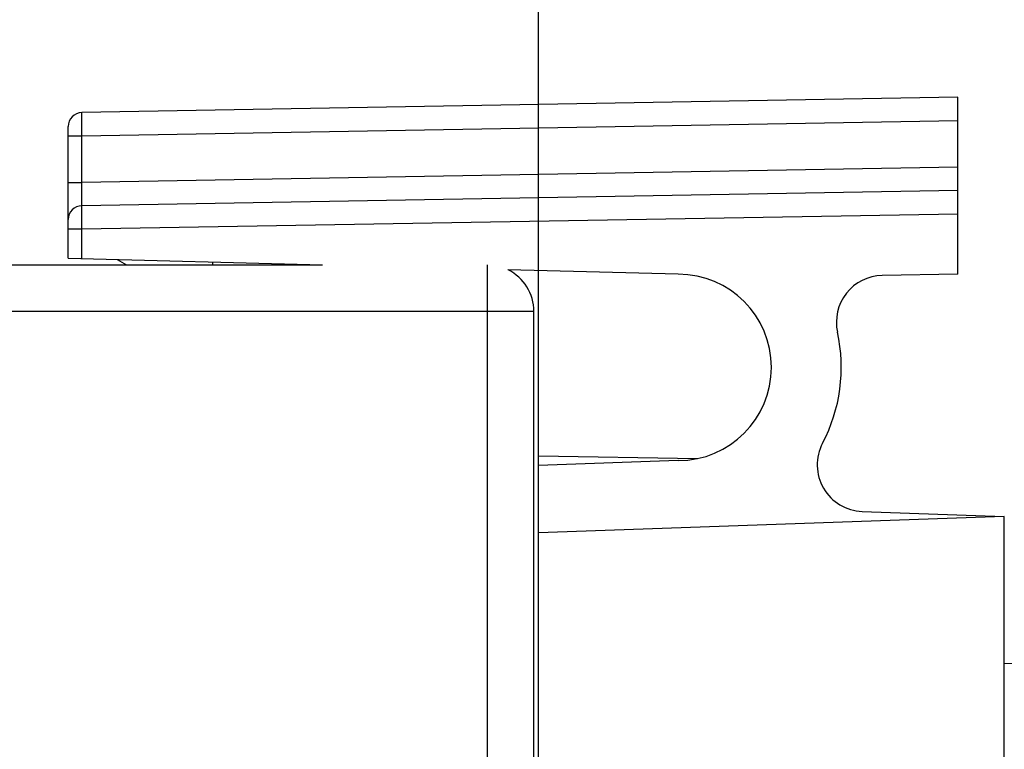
# Model space of a CAD drawing. Header units: millimetres. Extents: x 0 to 420, y 0 to 297.
# Tile 56 of 76: x 157 to 178, y 224 to 240. Entities that reach past the tile are written whole.
import ezdxf

# ---------------------------------------------------------------- set-up
doc = ezdxf.new("R2010")
doc.units = ezdxf.units.MM
doc.header["$LTSCALE"] = 23.1
doc.layers.get('0').update_dxf_attribs({"linetype": 'CONTINUOUS'})
doc.styles.get("Standard").update_dxf_attribs({"font": 'txt', "width": 0.85})
doc.dimstyles.new('DIMSTYLE_1', dxfattribs={"dimtxt": 3.5, "dimasz": 3.5, "dimexe": 1, "dimexo": 0.5, "dimgap": 0.875, "dimtad": 1, "dimdec": 4, "dimdsep": 46, "dimtxsty": 'STANDARD', "dimblk": '_FILLED', "dimblk1": '_FILLED', "dimblk2": '_FILLED', "dimcen": 0.09, "dimadec": 4, "dimazin": 2, "dimtp": 0.15, "dimtm": 0.15, "dimtfac": 1, "dimtdec": 4, "dimtofl": 0, "dimtmove": 0, "dimatfit": 3, "dimldrblk": '_FILLED', "dimfxl": 1, "dimtolj": 1, "dimarcsym": 0})
doc.dimstyles.new('DIMSTYLE_4', dxfattribs={"dimtxt": 3.5, "dimasz": 3.5, "dimexe": 1, "dimexo": 0.5, "dimgap": 0.875, "dimtad": 1, "dimdec": 4, "dimdsep": 46, "dimtxsty": 'STANDARD', "dimblk": '_FILLED', "dimblk1": '_FILLED', "dimblk2": '_FILLED', "dimcen": 0.09, "dimadec": 4, "dimazin": 2, "dimtp": 0.1, "dimtm": 0.1, "dimtfac": 1, "dimtdec": 4, "dimtofl": 0, "dimtmove": 0, "dimatfit": 3, "dimldrblk": '_FILLED', "dimfxl": 1, "dimtolj": 1, "dimarcsym": 0})
doc.dimstyles.new('DIMSTYLE_6', dxfattribs={"dimtxt": 3.5, "dimasz": 3.5, "dimexe": 1, "dimexo": 0.5, "dimgap": 0.875, "dimtad": 1, "dimdec": 1, "dimdsep": 46, "dimtxsty": 'STANDARD', "dimblk": '_FILLED', "dimblk1": '_FILLED', "dimblk2": '_FILLED', "dimcen": 0.09, "dimadec": 4, "dimazin": 2, "dimtp": 0.2, "dimtm": 0.2, "dimtfac": 1, "dimtdec": 1, "dimtofl": 0, "dimtmove": 0, "dimatfit": 3, "dimldrblk": '_FILLED', "dimfxl": 1, "dimtolj": 1, "dimarcsym": 0})

# ---------------------------------------------------------------- blocks, each defined once
blk = doc.blocks.new('_FILLED')
at = {"color": 0, "linetype": 'BYBLOCK'}
blk.add_solid([(0, 0), (-1, 0.1429), (-1, -0.1429)], dxfattribs=at)
blk = doc.blocks.new('*D0')
at = {"color": 2, "linetype": 'CONTINUOUS'}
for p, q in [((75.722, 233.898), (75.722, 254.641)), ((183.622, 224.765), (183.622, 254.641)), ((75.722, 253.641), (129.672, 253.641)), ((183.622, 253.641), (129.672, 253.641))]:
    blk.add_line(p, q, dxfattribs=at)
at = {"color": 2, "linetype": 'CONTINUOUS', "xscale": 3.5, "yscale": 3.5, "zscale": 3.5, "rotation": 180}
blk.add_blockref('_FILLED', (75.722, 253.641), dxfattribs=at)
at = {"color": 2, "linetype": 'CONTINUOUS', "xscale": 3.5, "yscale": 3.5, "zscale": 3.5}
blk.add_blockref('_FILLED', (183.622, 253.641), dxfattribs=at)
at = {"color": 2, "linetype": 'CONTINUOUS', "insert": (129.672, 258.016), "char_height": 3.5, "width": 18.375, "attachment_point": 2, "line_spacing_factor": 0.9}
blk.add_mtext('107.9', dxfattribs=at)
blk = doc.blocks.new('*D4')
at = {"color": 2, "linetype": 'CONTINUOUS'}
for p, q in [((168.122, 210.115), (168.122, 244.06)), ((183.622, 222.615), (183.622, 244.06)), ((168.122, 243.06), (163.122, 243.06)), ((163.122, 243.06), (175.872, 243.06)), ((188.622, 243.06), (175.872, 243.06)), ((183.622, 243.06), (188.622, 243.06))]:
    blk.add_line(p, q, dxfattribs=at)
at = {"color": 2, "linetype": 'CONTINUOUS', "xscale": 3.5, "yscale": 3.5, "zscale": 3.5}
blk.add_blockref('_FILLED', (168.122, 243.06), dxfattribs=at)
at = {"color": 2, "linetype": 'CONTINUOUS', "xscale": 3.5, "yscale": 3.5, "zscale": 3.5, "rotation": 180}
blk.add_blockref('_FILLED', (183.622, 243.06), dxfattribs=at)
at = {"color": 2, "linetype": 'CONTINUOUS', "insert": (175.872, 247.435), "char_height": 3.5, "width": 13.5, "attachment_point": 2, "line_spacing_factor": 0.9}
blk.add_mtext('15.5', dxfattribs=at)
blk = doc.blocks.new('*D6')
at = {"color": 2, "linetype": 'CONTINUOUS'}
for p, q in [((62.072, 209.563), (62.072, 272.862)), ((183.622, 222.615), (183.622, 272.862)), ((62.072, 271.862), (122.847, 271.862)), ((183.622, 271.862), (122.847, 271.862))]:
    blk.add_line(p, q, dxfattribs=at)
at = {"color": 2, "linetype": 'CONTINUOUS', "xscale": 3.5, "yscale": 3.5, "zscale": 3.5, "rotation": 180}
blk.add_blockref('_FILLED', (62.072, 271.862), dxfattribs=at)
at = {"color": 2, "linetype": 'CONTINUOUS', "xscale": 3.5, "yscale": 3.5, "zscale": 3.5}
blk.add_blockref('_FILLED', (183.622, 271.862), dxfattribs=at)
at = {"color": 2, "linetype": 'CONTINUOUS', "insert": (122.847, 276.237), "char_height": 3.5, "width": 17.25, "attachment_point": 2, "line_spacing_factor": 0.9}
blk.add_mtext('121.6', dxfattribs=at)

msp = doc.modelspace()

# ---------------------------------------------------------------- linework, layer by layer
at = {"color": 7, "linetype": 'CONTINUOUS'}
for p, q in [((177.12194, 238.11542), (158.3167, 237.78718)), ((177.12194, 234.31542), (177.12194, 238.11542)), ((158.02194, 234.65846), (158.02194, 237.48722)), ((158.10796, 237.28725), (158.3167, 237.28725)), ((177.12194, 236.11542), (158.3167, 235.78718)), ((90.52194, 234.51542), (163.48425, 234.51542)), ((158.02194, 234.65846), (163.48425, 234.51542)), ((159.07557, 234.63087), (159.27553, 234.51542)), ((161.12185, 234.57728), (161.12186, 234.51542)), ((171.12168, 234.31543), (167.46482, 234.41119)), ((177.12194, 234.31542), (175.4983, 234.28708)), ((168.02194, 218.81542), (168.02194, 233.51542)), ((168.12194, 138.61542), (168.12194, 230.41792)), ((168.12194, 230.41792), (171.53415, 230.35836)), ((171.12194, 230.31542), (168.12194, 230.21066)), ((175.07013, 229.22199), (178.12194, 229.11542)), ((178.12194, 229.11542), (168.12194, 228.76621)), ((178.12194, 221.66499), (178.12194, 229.11542)), ((183.62194, 225.86542), (178.12194, 225.96143))]:
    msp.add_line(p, q, dxfattribs=at)
at = {"color": 9, "linetype": 'CONTINUOUS'}
for p, q in [((158.3167, 237.28722), (177.12194, 237.6155)), ((158.02194, 237.28725), (158.10796, 237.28725)), ((158.3167, 236.2871), (158.3167, 237.28722)), ((177.12194, 236.61535), (158.3167, 236.2871)), ((158.02194, 236.2871), (158.3167, 236.2871)), ((158.3167, 235.28725), (177.12194, 235.6155)), ((158.02194, 235.28725), (158.3167, 235.28725)), ((158.3167, 234.65074), (158.3167, 235.28725)), ((167.02194, 218.72228), (167.02194, 234.51542)), ((168.02194, 233.51542), (90.52194, 233.51542))]:
    msp.add_line(p, q, dxfattribs=at)
at = {"color": 7, "linetype": 'CONTINUOUS'}
for centre, radius, start, end in [((158.32194, 237.48722), 0.3, 90.999994, 179.999861), ((158.32194, 235.48722), 0.3, 90.999994, 180), ((167.02194, 233.51542), 1, 0, 63.690777), ((171.12194, 232.31542), 2, 270, 90), ((175.51575, 233.28723), 1, 91, 192.471744), ((171.12194, 232.31542), 3.5, 332.267673, 12.471744), ((175.10503, 230.22138), 1, 152.267621, 267.999835)]:
    msp.add_arc(centre, radius, start, end, dxfattribs=at)
at = {"color": 9, "linetype": 'CONTINUOUS'}
for points, knots in [([(158.31459, 237.63825), (158.31458, 237.65948), (158.31464, 237.69608), (158.31486, 237.73922), (158.31539, 237.763), (158.31561, 237.7761), (158.31617, 237.77981), (158.3163, 237.78531), (158.31673, 237.78486)], [0, 0, 0, 0, 0.43417858, 0.75442093, 0.86529185, 0.94269803, 0.98729083, 1, 1, 1, 1]), ([(158.31679, 237.28711), (158.31647, 237.31912), (158.3154, 237.43616), (158.31468, 237.55321), (158.31463, 237.63825)], [0, 0, 0, 0, 0.27349992, 1, 1, 1, 1]), ([(158.31453, 235.93356), (158.31453, 235.95881), (158.3148, 236.07666), (158.31573, 236.19451), (158.3167, 236.2871)], [0, 0, 0, 0, 0.21432132, 1, 1, 1, 1]), ([(158.31668, 235.78719), (158.31587, 235.78704), (158.31669, 235.79255), (158.31524, 235.79768), (158.31552, 235.81089), (158.31496, 235.82691), (158.31483, 235.848), (158.31454, 235.88389), (158.31451, 235.91293), (158.31451, 235.93356)], [0, 0, 0, 0, 0.016853, 0.06701542, 0.14941627, 0.26281139, 0.40592691, 0.57741466, 1, 1, 1, 1]), ([(158.31453, 235.64072), (158.31453, 235.66143), (158.31456, 235.69058), (158.31485, 235.72661), (158.31498, 235.74771), (158.31554, 235.76378), (158.31525, 235.77666), (158.31673, 235.78211), (158.31588, 235.78716), (158.3167, 235.78718)], [0, 0, 0, 0, 0.42396781, 0.59605463, 0.73942292, 0.85249093, 0.9339147, 0.98315393, 1, 1, 1, 1]), ([(158.3167, 235.28725), (158.31636, 235.31973), (158.31527, 235.43755), (158.31454, 235.55537), (158.31454, 235.64072)], [0, 0, 0, 0, 0.27564275, 1, 1, 1, 1])]:
    msp.add_open_spline(points, degree=3, knots=knots, dxfattribs=at)

# ---------------------------------------------------------------- dimensions: what is measured, and where the dimension line sits
at = {"color": 2, "linetype": 'CONTINUOUS'}
for base, p1, p2, dimstyle, picture, middle in [((183.6219375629, 271.8622419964), (62.0719375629, 209.0632948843), (183.6219375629, 222.1154225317), 'DIMSTYLE_6', '*D6', (122.3469433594, 271.8622419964)), ((183.62194, 253.64114), (75.72194, 233.39757), (183.62194, 224.26542), 'DIMSTYLE_1', '*D0', (129.17194, 253.64114)), ((183.62194, 243.0596), (168.12194, 209.61541), (183.62194, 222.11542), 'DIMSTYLE_4', '*D4', (175.37194, 243.0596))]:
    dim = msp.add_linear_dim(base=base, p1=p1, p2=p2, dimstyle=dimstyle, dxfattribs=at)
    dim.commit()
    dim.dimension.update_dxf_attribs({"geometry": picture, "text_midpoint": middle, "dimtype": 160})

doc.saveas('drawing.dxf')
